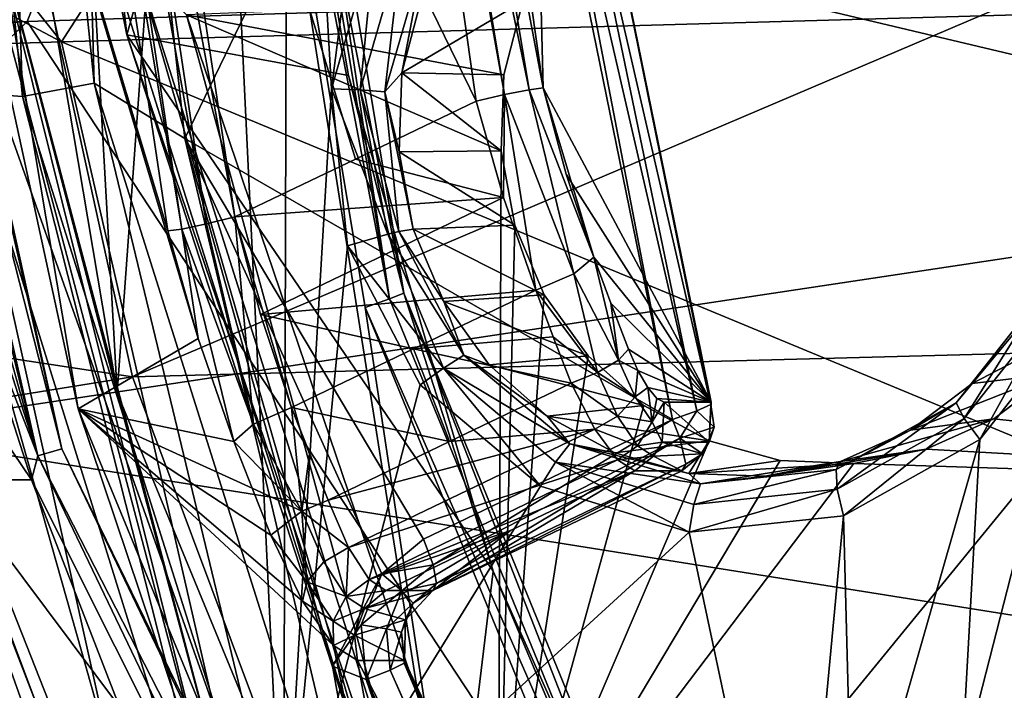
# Model space of a CAD drawing. Header units: metres. Extents: x -240 to 45, y -77 to 27.
# Tile 11 of 256: x -230.19 to -226.72, y -5.8 to -3.43. Entities that reach past the tile are written whole.
import ezdxf

# ---------------------------------------------------------------- set-up
doc = ezdxf.new("R2010")
doc.units = ezdxf.units.M
doc.layers.add('solid_MASSBILD_K_E_SW0001', color=7, linetype='CONTINUOUS')

msp = doc.modelspace()

# ---------------------------------------------------------------- linework, layer by layer
at = {"layer": 'solid_MASSBILD_K_E_SW0001'}
for points in [[(-230.276794, 2.851742, 282.41452), (-230.485977, -0.973193, 282.466675), (-229.848938, -4.74755, 282.307861)], [(-229.568314, -0.871476, 282.237885), (-230.276794, 2.851742, 282.41452), (-229.848938, -4.74755, 282.307861)], [(-236.669479, 0, 285.845734), (-236.380463, -3.708425, 285.692078), (-230.045776, -3.507306, 294.163269)], [(-232.838608, 0, 291.084595), (-236.669479, 0, 285.845734), (-230.045776, -3.507306, 294.163269)], [(-235.193405, 0, 284.815613), (-228.794617, 0, 293.33075), (-234.89592, -3.596818, 284.65799)], [(-228.794617, 0, 293.33075), (-230.166855, -3.435697, 291.08548), (-234.89592, -3.596818, 284.65799)], [(-227.788467, 0, 297.407837), (-232.838608, 0, 291.084595), (-230.045776, -3.507306, 294.163269)], [(-230.303635, 0, 286.48877), (-229.931137, -3.652567, 286.395874), (-230.030823, 0, 286.475647)], [(-229.81514, -3.482429, 278.898407), (-230.195862, 0, 278.993317), (-229.342255, -1.825423, 281.975403)], [(-230.193146, 0, 278.838043), (-230.195862, 0, 278.993317), (-229.81514, -3.482429, 278.898407)], [(-229.862167, -3.245461, 278.755524), (-230.193146, 0, 278.838043), (-229.81514, -3.482429, 278.898407)], [(-228.794617, 0, 293.33075), (-225.185165, -3.279123, 297.243378), (-230.166855, -3.435697, 291.08548)], [(-227.788467, 0, 297.407837), (-230.045776, -3.507306, 294.163269), (-223.337814, -3.316202, 302.172974)], [(-228.541565, -1.637745, 286.10434), (-230.030823, 0, 286.475647), (-229.610107, -3.848949, 286.370758)], [(-229.931137, -3.652567, 286.395874), (-229.610107, -3.848949, 286.370758), (-230.030823, 0, 286.475647)], [(-230.183609, -3.699824, 286.302246), (-230.560928, 0, 286.396332), (-230.392288, -3.684363, 286.119904)], [(-230.303635, 0, 286.48877), (-230.560928, 0, 286.396332), (-230.183609, -3.699824, 286.302246)], [(-230.303635, 0, 286.48877), (-230.183609, -3.699824, 286.302246), (-229.931137, -3.652567, 286.395874)], [(-229.549545, -0.547819, 276.977081), (-229.262665, -6.552479, 276.905548), (-230.394272, -3.360062, 277.187683)], [(-229.549545, -0.547819, 276.977081), (-229.246216, -1.018401, 276.901459), (-229.262665, -6.552479, 276.905548)], [(-228.988251, -0.86113, 284.566742), (-228.582138, -3.71679, 284.465485), (-229.903793, -1.000844, 284.795013)], [(-229.478088, -0.864233, 282.187836), (-229.568314, -0.871476, 282.237885), (-228.888336, -4.415241, 282.040802)], [(-229.478088, -0.864233, 282.187836), (-228.888336, -4.415241, 282.040802), (-229.424789, -0.860211, 282.09903)], [(-229.424789, -0.860211, 282.09903), (-228.837799, -4.394693, 281.952698), (-229.342255, -1.825423, 281.975403)], [(-228.888336, -4.415241, 282.040802), (-228.837799, -4.394693, 281.952698), (-229.424789, -0.860211, 282.09903)], [(-228.988251, -0.86113, 284.566742), (-228.481339, -3.69334, 284.467957), (-228.582138, -3.71679, 284.465485)], [(-228.988251, -0.86113, 284.566742), (-228.831223, -1.571163, 284.555206), (-228.481339, -3.69334, 284.467957)], [(-228.742767, -1.563855, 284.608673), (-228.746124, -0.849838, 284.712494), (-228.345108, -3.66989, 284.612488)], [(-228.397003, -1.616446, 285.862183), (-228.345108, -3.66989, 284.612488), (-228.746124, -0.849838, 284.712494)], [(-229.568314, -0.871476, 282.237885), (-229.848938, -4.74755, 282.307861), (-228.398727, -8.275079, 281.946259)], [(-228.974167, -4.445912, 282.089752), (-229.568314, -0.871476, 282.237885), (-228.398727, -8.275079, 281.946259)], [(-228.888336, -4.415241, 282.040802), (-229.568314, -0.871476, 282.237885), (-228.974167, -4.445912, 282.089752)], [(-230.40506, -2.623392, 282.47406), (-229.848938, -4.74755, 282.307861), (-230.485977, -0.973193, 282.466675)], [(-229.563782, -4.555525, 284.538727), (-229.986954, -4.803169, 282.54837), (-230.631363, -0.984222, 282.709045)], [(-230.457596, -2.63477, 282.562653), (-230.631363, -0.984222, 282.709045), (-229.986954, -4.803169, 282.54837)], [(-229.669998, -4.175058, 284.530579), (-229.563782, -4.555525, 284.538727), (-230.631363, -0.984222, 282.709045)], [(-230.145935, -1.011975, 284.649261), (-229.669998, -4.175058, 284.530579), (-230.631363, -0.984222, 282.709045)], [(-230.007141, -1.006021, 284.793182), (-229.534042, -4.150499, 284.675201), (-230.09584, -1.010382, 284.739746)], [(-229.903793, -1.000844, 284.795013), (-229.433517, -4.125895, 284.677734), (-230.007141, -1.006021, 284.793182)], [(-230.007141, -1.006021, 284.793182), (-229.433517, -4.125895, 284.677734), (-229.534042, -4.150499, 284.675201)], [(-229.903793, -1.000844, 284.795013), (-228.582138, -3.71679, 284.465485), (-229.007813, -3.921365, 284.571594)], [(-229.903793, -1.000844, 284.795013), (-229.007813, -3.921365, 284.571594), (-229.433517, -4.125895, 284.677734)], [(-230.09584, -1.010382, 284.739746), (-229.620682, -4.16849, 284.621246), (-230.145935, -1.011975, 284.649261)], [(-229.620682, -4.16849, 284.621246), (-229.669998, -4.175058, 284.530579), (-230.145935, -1.011975, 284.649261)], [(-230.09584, -1.010382, 284.739746), (-229.534042, -4.150499, 284.675201), (-229.620682, -4.16849, 284.621246)], [(-229.09259, -3.672466, 276.863129), (-229.262665, -6.552479, 276.905548), (-229.246216, -1.018401, 276.901459)], [(-229.09259, -3.672466, 276.863129), (-229.246216, -1.018401, 276.901459), (-228.791275, -1.332723, 276.788025)], [(-228.937363, -3.130642, 276.824432), (-229.09259, -3.672466, 276.863129), (-228.791275, -1.332723, 276.788025)], [(-228.831223, -1.571163, 284.555206), (-228.742767, -1.563855, 284.608673), (-228.394501, -3.676162, 284.521851)], [(-228.394501, -3.676162, 284.521851), (-228.742767, -1.563855, 284.608673), (-228.345108, -3.66989, 284.612488)], [(-228.481339, -3.69334, 284.467957), (-228.831223, -1.571163, 284.555206), (-228.394501, -3.676162, 284.521851)], [(-228.397003, -1.616446, 285.862183), (-227.752472, -4.780359, 285.701477), (-228.345108, -3.66989, 284.612488)], [(-228.397003, -1.616446, 285.862183), (-227.753036, -4.788543, 285.804688), (-227.752472, -4.780359, 285.701477)], [(-228.397003, -1.616446, 285.862183), (-228.29718, -2.423402, 285.940338), (-227.753036, -4.788543, 285.804688)], [(-227.88887, -4.841449, 285.941589), (-228.541565, -1.637745, 286.10434), (-229.610107, -3.848949, 286.370758)], [(-228.349716, -2.434733, 286.028931), (-228.541565, -1.637745, 286.10434), (-227.88887, -4.841449, 285.941589)], [(-230.874863, -1.686048, 277.204437), (-230.129135, -4.969378, 277.018524), (-230.922211, -1.712747, 277.11319)], [(-230.786499, -1.677632, 277.257904), (-230.044479, -4.94462, 277.072906), (-230.874863, -1.686048, 277.204437)], [(-230.044479, -4.94462, 277.072906), (-230.129135, -4.969378, 277.018524), (-230.874863, -1.686048, 277.204437)], [(-230.786499, -1.677632, 277.257904), (-230.394272, -3.360062, 277.187683), (-230.044479, -4.94462, 277.072906)], [(-230.129135, -4.969378, 277.018524), (-230.801041, -2.562711, 277.082977), (-230.922211, -1.712747, 277.11319)], [(-229.81514, -3.482429, 278.898407), (-229.342255, -1.825423, 281.975403), (-229.032715, -3.625929, 281.898224)], [(-228.837799, -4.394693, 281.952698), (-229.032715, -3.625929, 281.898224), (-229.342255, -1.825423, 281.975403)], [(-224.843185, -3.989407, 297.183655), (-225.20697, -2.005458, 297.232239), (-231.29071, -2.458825, 289.38681)], [(-224.14624, -2.282186, 296.75354), (-229.794983, -4.690559, 288.948059), (-230.305756, -2.362478, 289.02478)], [(-224.14624, -2.282186, 296.75354), (-223.643951, -4.526973, 296.692657), (-229.794983, -4.690559, 288.948059)], [(-230.305756, -2.362478, 289.02478), (-229.794983, -4.690559, 288.948059), (-235.960342, -3.75559, 281.031586)], [(-228.29718, -2.423402, 285.940338), (-228.349716, -2.434733, 286.028931), (-227.803024, -4.810932, 285.892639)], [(-227.753036, -4.788543, 285.804688), (-228.29718, -2.423402, 285.940338), (-227.803024, -4.810932, 285.892639)], [(-224.843185, -3.989407, 297.183655), (-231.29071, -2.458825, 289.38681), (-230.769592, -4.882592, 289.303772)], [(-227.88887, -4.841449, 285.941589), (-227.803024, -4.810932, 285.892639), (-228.349716, -2.434733, 286.028931)], [(-230.129135, -4.969378, 277.018524), (-230.631836, -3.404687, 277.040802), (-230.801041, -2.562711, 277.082977)], [(-230.40506, -2.623392, 282.47406), (-230.457596, -2.63477, 282.562653), (-229.505432, -6.235966, 282.325256)], [(-229.505432, -6.235966, 282.325256), (-230.457596, -2.63477, 282.562653), (-229.986954, -4.803169, 282.54837)], [(-229.457001, -6.209037, 282.237701), (-229.848938, -4.74755, 282.307861), (-230.40506, -2.623392, 282.47406)], [(-229.457001, -6.209037, 282.237701), (-230.40506, -2.623392, 282.47406), (-229.505432, -6.235966, 282.325256)], [(-228.991409, -3.676744, 276.864288), (-229.09259, -3.672466, 276.863129), (-228.937363, -3.130642, 276.824432)], [(-228.84584, -3.173749, 276.828003), (-228.991409, -3.676744, 276.864288), (-228.937363, -3.130642, 276.824432)], [(-228.9039, -3.683555, 276.915039), (-228.991409, -3.676744, 276.864288), (-228.84584, -3.173749, 276.828003)], [(-228.766235, -3.207833, 276.880707), (-228.9039, -3.683555, 276.915039), (-228.84584, -3.173749, 276.828003)], [(-229.862167, -3.245461, 278.755524), (-228.883698, -6.349081, 278.511566), (-229.784409, -3.222603, 278.622894)], [(-229.604828, -3.411573, 278.536774), (-229.784409, -3.222603, 278.622894), (-228.812836, -6.304363, 278.380646)], [(-228.883698, -6.349081, 278.511566), (-228.812836, -6.304363, 278.380646), (-229.784409, -3.222603, 278.622894)], [(-228.766235, -3.207833, 276.880707), (-228.844177, -3.617043, 277.000122), (-228.9039, -3.683555, 276.915039)], [(-228.766235, -3.207833, 276.880707), (-228.774261, -3.348128, 276.982697), (-228.844177, -3.617043, 277.000122)], [(-229.862167, -3.245461, 278.755524), (-229.81514, -3.482429, 278.898407), (-228.883698, -6.349081, 278.511566)], [(-230.166855, -3.435697, 291.08548), (-225.185165, -3.279123, 297.243378), (-228.002075, -6.726983, 292.305084)], [(-225.185165, -3.279123, 297.243378), (-221.6185, -6.336307, 300.039368), (-228.002075, -6.726983, 292.305084)], [(-223.337814, -3.316202, 302.172974), (-230.045776, -3.507306, 294.163269), (-222.613983, -6.590612, 301.67038)], [(-230.044479, -4.94462, 277.072906), (-230.394272, -3.360062, 277.187683), (-229.262665, -6.552479, 276.905548)], [(-229.604828, -3.411573, 278.536774), (-228.484192, -3.623875, 278.257385), (-228.416885, -3.364934, 278.240601)], [(-228.416885, -3.364934, 278.240601), (-228.844177, -3.617043, 277.000122), (-228.774261, -3.348128, 276.982697)], [(-228.416885, -3.364934, 278.240601), (-228.484192, -3.623875, 278.257385), (-228.844177, -3.617043, 277.000122)], [(-230.129135, -4.969378, 277.018524), (-230.415039, -4.236023, 276.986755), (-230.631836, -3.404687, 277.040802)], [(-234.87207, -3.737008, 284.645325), (-234.89592, -3.596818, 284.65799), (-230.166855, -3.435697, 291.08548)], [(-234.87207, -3.737008, 284.645325), (-230.166855, -3.435697, 291.08548), (-233.993942, -7.131188, 284.179962)], [(-230.166855, -3.435697, 291.08548), (-228.002075, -6.726983, 292.305084), (-233.993942, -7.131188, 284.179962)], [(-231.040222, -3.430037, 275.802826), (-229.884979, -6.688521, 275.514801), (-231.087341, -12.810417, 275.814575)], [(-229.775604, -6.640539, 275.590576), (-229.884979, -6.688521, 275.514801), (-231.040222, -3.430037, 275.802826)], [(-230.13121, -5.856818, 275.67923), (-231.040222, -3.430037, 275.802826), (-230.44136, -5.054594, 275.756561)], [(-229.775604, -6.640539, 275.590576), (-231.040222, -3.430037, 275.802826), (-230.13121, -5.856818, 275.67923)], [(-229.604828, -3.411573, 278.536774), (-228.493927, -3.891738, 278.259796), (-228.484192, -3.623875, 278.257385)], [(-228.503967, -6.656696, 278.262299), (-228.493927, -3.891738, 278.259796), (-229.604828, -3.411573, 278.536774)], [(-228.503967, -6.656696, 278.262299), (-229.604828, -3.411573, 278.536774), (-228.812836, -6.304363, 278.380646)], [(-230.045776, -3.507306, 294.163269), (-236.380463, -3.708425, 285.692078), (-229.253708, -6.970567, 293.669128)], [(-230.045776, -3.507306, 294.163269), (-229.253708, -6.970567, 293.669128), (-222.613983, -6.590612, 301.67038)], [(-229.81514, -3.482429, 278.898407), (-229.032715, -3.625929, 281.898224), (-228.521515, -5.376938, 281.770752)], [(-228.692078, -6.790254, 278.618378), (-229.81514, -3.482429, 278.898407), (-228.521515, -5.376938, 281.770752)], [(-228.883698, -6.349081, 278.511566), (-229.81514, -3.482429, 278.898407), (-228.692078, -6.790254, 278.618378)], [(-228.837799, -4.394693, 281.952698), (-228.521515, -5.376938, 281.770752), (-229.032715, -3.625929, 281.898224)], [(-228.9039, -3.683555, 276.915039), (-228.844177, -3.617043, 277.000122), (-228.854263, -3.895251, 277.002655)], [(-228.493927, -3.891738, 278.259796), (-228.854263, -3.895251, 277.002655), (-228.844177, -3.617043, 277.000122)], [(-228.484192, -3.623875, 278.257385), (-228.493927, -3.891738, 278.259796), (-228.844177, -3.617043, 277.000122)], [(-230.392288, -3.684363, 286.119904), (-230.428894, -4.061787, 285.853485), (-229.871262, -6.026905, 285.714447)], [(-229.29538, -7.211778, 285.846405), (-230.392288, -3.684363, 286.119904), (-229.871262, -6.026905, 285.714447)], [(-230.183609, -3.699824, 286.302246), (-230.392288, -3.684363, 286.119904), (-229.29538, -7.211778, 285.846405)], [(-229.931137, -3.652567, 286.395874), (-230.183609, -3.699824, 286.302246), (-229.068161, -7.237947, 286.024139)], [(-229.931137, -3.652567, 286.395874), (-228.829926, -7.1455, 286.121307), (-229.610107, -3.848949, 286.370758)], [(-229.931137, -3.652567, 286.395874), (-229.068161, -7.237947, 286.024139), (-228.829926, -7.1455, 286.121307)], [(-229.09259, -3.672466, 276.863129), (-229.036072, -4.227714, 276.84906), (-229.262665, -6.552479, 276.905548)], [(-228.893677, -4.186763, 276.871399), (-229.036072, -4.227714, 276.84906), (-229.09259, -3.672466, 276.863129)], [(-228.991409, -3.676744, 276.864288), (-228.893677, -4.186763, 276.871399), (-229.09259, -3.672466, 276.863129)], [(-228.991409, -3.676744, 276.864288), (-228.854446, -4.177361, 276.90271), (-228.893677, -4.186763, 276.871399)], [(-228.9039, -3.683555, 276.915039), (-228.854446, -4.177361, 276.90271), (-228.991409, -3.676744, 276.864288)], [(-228.9039, -3.683555, 276.915039), (-228.854263, -3.895251, 277.002655), (-228.804047, -4.168799, 276.990143)], [(-228.9039, -3.683555, 276.915039), (-228.804047, -4.168799, 276.990143), (-228.854446, -4.177361, 276.90271)], [(-228.236938, -4.327196, 284.564026), (-228.481339, -3.69334, 284.467957), (-228.394501, -3.676162, 284.521851)], [(-228.166794, -4.267524, 284.679901), (-228.394501, -3.676162, 284.521851), (-228.345108, -3.66989, 284.612488)], [(-228.236938, -4.327196, 284.564026), (-228.394501, -3.676162, 284.521851), (-228.166794, -4.267524, 284.679901)], [(-228.26387, -3.975108, 284.620514), (-228.166794, -4.267524, 284.679901), (-228.345108, -3.66989, 284.612488)], [(-227.752472, -4.780359, 285.701477), (-228.26387, -3.975108, 284.620514), (-228.345108, -3.66989, 284.612488)], [(-236.380463, -3.708425, 285.692078), (-236.303741, -4.167695, 285.651276), (-229.253708, -6.970567, 293.669128)], [(-229.068161, -7.237947, 286.024139), (-230.183609, -3.699824, 286.302246), (-229.29538, -7.211778, 285.846405)], [(-229.007813, -3.921365, 284.571594), (-228.582138, -3.71679, 284.465485), (-228.485031, -4.057181, 284.472626)], [(-228.481339, -3.69334, 284.467957), (-228.485031, -4.057181, 284.472626), (-228.582138, -3.71679, 284.465485)], [(-228.481339, -3.69334, 284.467957), (-228.370911, -4.384056, 284.537109), (-228.485031, -4.057181, 284.472626)], [(-228.236938, -4.327196, 284.564026), (-228.370911, -4.384056, 284.537109), (-228.481339, -3.69334, 284.467957)], [(-229.794983, -4.690559, 288.948059), (-235.466782, -5.606302, 280.91391), (-235.960342, -3.75559, 281.031586)], [(-228.914658, -5.386467, 286.197357), (-229.610107, -3.848949, 286.370758), (-229.089005, -5.713338, 286.240845)], [(-228.829926, -7.1455, 286.121307), (-229.089005, -5.713338, 286.240845), (-229.610107, -3.848949, 286.370758)], [(-228.76828, -5.264079, 286.160858), (-227.88887, -4.841449, 285.941589), (-229.610107, -3.848949, 286.370758)], [(-228.914658, -5.386467, 286.197357), (-228.76828, -5.264079, 286.160858), (-229.610107, -3.848949, 286.370758)], [(-228.493927, -3.891738, 278.259796), (-228.445541, -4.155346, 278.247742), (-228.854263, -3.895251, 277.002655)], [(-228.503967, -6.656696, 278.262299), (-228.445541, -4.155346, 278.247742), (-228.493927, -3.891738, 278.259796)], [(-229.433517, -4.125895, 284.677734), (-229.007813, -3.921365, 284.571594), (-228.485031, -4.057181, 284.472626)], [(-228.854263, -3.895251, 277.002655), (-228.445541, -4.155346, 278.247742), (-228.804047, -4.168799, 276.990143)], [(-224.244263, -5.923239, 297.094727), (-224.843185, -3.989407, 297.183655), (-230.769592, -4.882592, 289.303772)], [(-227.752472, -4.780359, 285.701477), (-228.166794, -4.267524, 284.679901), (-228.26387, -3.975108, 284.620514)], [(-229.871262, -6.026905, 285.714447), (-230.428894, -4.061787, 285.853485), (-230.698074, -7.809891, 279.324646)], [(-229.343597, -4.469891, 284.686707), (-229.433517, -4.125895, 284.677734), (-228.485031, -4.057181, 284.472626)], [(-229.343597, -4.469891, 284.686707), (-228.485031, -4.057181, 284.472626), (-228.370911, -4.384056, 284.537109)], [(-229.534042, -4.150499, 284.675201), (-229.433517, -4.125895, 284.677734), (-229.367996, -4.858148, 284.725769)], [(-229.343597, -4.469891, 284.686707), (-229.23436, -4.798969, 284.75238), (-229.433517, -4.125895, 284.677734)], [(-229.367996, -4.858148, 284.725769), (-229.433517, -4.125895, 284.677734), (-229.23436, -4.798969, 284.75238)], [(-236.303741, -4.167695, 285.651276), (-235.502274, -7.368319, 285.225128), (-229.253708, -6.970567, 293.669128)], [(-229.620682, -4.16849, 284.621246), (-229.563782, -4.555525, 284.538727), (-229.669998, -4.175058, 284.530579)], [(-229.620682, -4.16849, 284.621246), (-229.534042, -4.150499, 284.675201), (-229.367996, -4.858148, 284.725769)], [(-229.620682, -4.16849, 284.621246), (-229.437515, -4.918868, 284.609344), (-229.563782, -4.555525, 284.538727)], [(-229.620682, -4.16849, 284.621246), (-229.367996, -4.858148, 284.725769), (-229.437515, -4.918868, 284.609344)], [(-228.854446, -4.177361, 276.90271), (-228.804047, -4.168799, 276.990143), (-228.69603, -4.423972, 276.963196)], [(-228.445541, -4.155346, 278.247742), (-228.341431, -4.401238, 278.221771), (-228.804047, -4.168799, 276.990143)], [(-228.341431, -4.401238, 278.221771), (-228.69603, -4.423972, 276.963196), (-228.804047, -4.168799, 276.990143)], [(-228.503967, -6.656696, 278.262299), (-228.341431, -4.401238, 278.221771), (-228.445541, -4.155346, 278.247742)], [(-228.893677, -4.186763, 276.871399), (-228.696945, -4.660611, 276.790863), (-229.036072, -4.227714, 276.84906)], [(-228.893677, -4.186763, 276.871399), (-228.854446, -4.177361, 276.90271), (-228.625412, -4.614073, 276.845581)], [(-228.625412, -4.614073, 276.845581), (-228.696945, -4.660611, 276.790863), (-228.893677, -4.186763, 276.871399)], [(-228.854446, -4.177361, 276.90271), (-228.69603, -4.423972, 276.963196), (-228.625412, -4.614073, 276.845581)], [(-230.705215, -4.236464, 275.822357), (-230.415039, -4.236023, 276.986755), (-230.151245, -5.054081, 276.920959)], [(-230.44136, -5.054594, 275.756561), (-230.705215, -4.236464, 275.822357), (-230.151245, -5.054081, 276.920959)], [(-230.129135, -4.969378, 277.018524), (-230.151245, -5.054081, 276.920959), (-230.415039, -4.236023, 276.986755)], [(-229.036072, -4.227714, 276.84906), (-228.779236, -4.719354, 276.785004), (-229.262665, -6.552479, 276.905548)], [(-228.696945, -4.660611, 276.790863), (-228.779236, -4.719354, 276.785004), (-229.036072, -4.227714, 276.84906)], [(-228.079895, -4.631703, 284.691345), (-228.236938, -4.327196, 284.564026), (-228.166794, -4.267524, 284.679901)], [(-228.079895, -4.631703, 284.691345), (-228.166794, -4.267524, 284.679901), (-228.10614, -4.43039, 284.728424)], [(-227.752472, -4.780359, 285.701477), (-228.10614, -4.43039, 284.728424), (-228.166794, -4.267524, 284.679901)], [(-228.153839, -4.675671, 284.639252), (-228.370911, -4.384056, 284.537109), (-228.236938, -4.327196, 284.564026)], [(-228.079895, -4.631703, 284.691345), (-228.153839, -4.675671, 284.639252), (-228.236938, -4.327196, 284.564026)], [(-229.343597, -4.469891, 284.686707), (-228.370911, -4.384056, 284.537109), (-228.802628, -4.591531, 284.644745)], [(-228.888336, -4.415241, 282.040802), (-227.531082, -7.735239, 281.702393), (-228.837799, -4.394693, 281.952698)], [(-228.837799, -4.394693, 281.952698), (-227.486847, -7.699241, 281.615845), (-228.521515, -5.376938, 281.770752)], [(-227.531082, -7.735239, 281.702393), (-227.486847, -7.699241, 281.615845), (-228.837799, -4.394693, 281.952698)], [(-228.802628, -4.591531, 284.644745), (-228.370911, -4.384056, 284.537109), (-228.309677, -4.549015, 284.58548)], [(-228.341431, -4.401238, 278.221771), (-228.186981, -4.616905, 278.183258), (-228.69603, -4.423972, 276.963196)], [(-228.503967, -6.656696, 278.262299), (-228.186981, -4.616905, 278.183258), (-228.341431, -4.401238, 278.221771)], [(-228.153839, -4.675671, 284.639252), (-228.309677, -4.549015, 284.58548), (-228.370911, -4.384056, 284.537109)], [(-226.887161, -4.782064, 276.412201), (-226.654602, -4.502695, 276.454224), (-226.583328, -4.396851, 276.336456)], [(-226.887161, -4.782064, 276.412201), (-226.583328, -4.396851, 276.336456), (-226.859039, -4.838233, 276.332642)], [(-226.583328, -4.396851, 276.336456), (-226.537796, -4.430934, 276.252533), (-226.859039, -4.838233, 276.332642)], [(-228.888336, -4.415241, 282.040802), (-228.974167, -4.445912, 282.089752), (-227.531082, -7.735239, 281.702393)], [(-227.607239, -7.787613, 281.748932), (-228.974167, -4.445912, 282.089752), (-228.398727, -8.275079, 281.946259)], [(-227.531082, -7.735239, 281.702393), (-228.974167, -4.445912, 282.089752), (-227.607239, -7.787613, 281.748932)], [(-228.186981, -4.616905, 278.183258), (-228.535614, -4.647974, 276.923187), (-228.69603, -4.423972, 276.963196)], [(-228.625412, -4.614073, 276.845581), (-228.69603, -4.423972, 276.963196), (-228.535614, -4.647974, 276.923187)], [(-228.079895, -4.631703, 284.691345), (-228.10614, -4.43039, 284.728424), (-228.043747, -4.592763, 284.776642)], [(-227.752472, -4.780359, 285.701477), (-228.043747, -4.592763, 284.776642), (-228.10614, -4.43039, 284.728424)], [(-226.859039, -4.838233, 276.332642), (-226.537796, -4.430934, 276.252533), (-226.803482, -4.912623, 276.292389)], [(-226.537796, -4.430934, 276.252533), (-226.458664, -4.474041, 276.206421), (-226.803482, -4.912623, 276.292389)], [(-228.802628, -4.591531, 284.644745), (-229.23436, -4.798969, 284.75238), (-229.343597, -4.469891, 284.686707)], [(-226.458664, -4.474041, 276.206421), (-226.36377, -5.853816, 276.18277), (-226.867996, -6.074478, 276.308472)], [(-226.803482, -4.912623, 276.292389), (-226.458664, -4.474041, 276.206421), (-226.867996, -6.074478, 276.308472)], [(-226.375046, -4.477049, 277.731506), (-226.654602, -4.502695, 276.454224), (-226.830795, -4.713715, 276.498138)], [(-226.5448, -4.68031, 277.773834), (-226.375046, -4.477049, 277.731506), (-226.830795, -4.713715, 276.498138)], [(-226.887161, -4.782064, 276.412201), (-226.830795, -4.713715, 276.498138), (-226.654602, -4.502695, 276.454224)], [(-223.643951, -4.526973, 296.692657), (-228.954834, -6.937506, 288.812714), (-229.794983, -4.690559, 288.948059)], [(-223.643951, -4.526973, 296.692657), (-222.818222, -6.686222, 296.5784), (-228.954834, -6.937506, 288.812714)], [(-228.802628, -4.591531, 284.644745), (-228.309677, -4.549015, 284.58548), (-228.246674, -4.713464, 284.633545)], [(-228.153839, -4.675671, 284.639252), (-228.246674, -4.713464, 284.633545), (-228.309677, -4.549015, 284.58548)], [(-229.563782, -4.555525, 284.538727), (-229.437515, -4.918868, 284.609344), (-229.986954, -4.803169, 282.54837)], [(-228.675842, -4.919702, 284.74054), (-229.23436, -4.798969, 284.75238), (-228.802628, -4.591531, 284.644745)], [(-228.675842, -4.919702, 284.74054), (-228.802628, -4.591531, 284.644745), (-228.246674, -4.713464, 284.633545)], [(-228.625412, -4.614073, 276.845581), (-228.251633, -4.927207, 276.752411), (-228.696945, -4.660611, 276.790863)], [(-228.625412, -4.614073, 276.845581), (-228.535614, -4.647974, 276.923187), (-228.330856, -4.829572, 276.872162)], [(-228.625412, -4.614073, 276.845581), (-228.330856, -4.829572, 276.872162), (-228.251633, -4.927207, 276.752411)], [(-228.186981, -4.616905, 278.183258), (-227.989838, -4.79178, 278.134125), (-228.535614, -4.647974, 276.923187)], [(-228.503967, -6.656696, 278.262299), (-227.989838, -4.79178, 278.134125), (-228.186981, -4.616905, 278.183258)], [(-228.010712, -4.66795, 284.812836), (-228.079895, -4.631703, 284.691345), (-228.043747, -4.592763, 284.776642)], [(-227.752472, -4.780359, 285.701477), (-228.010712, -4.66795, 284.812836), (-228.043747, -4.592763, 284.776642)], [(-227.989838, -4.79178, 278.134125), (-228.330856, -4.829572, 276.872162), (-228.535614, -4.647974, 276.923187)], [(-228.020035, -4.761822, 284.763), (-228.153839, -4.675671, 284.639252), (-228.079895, -4.631703, 284.691345)], [(-228.020035, -4.761822, 284.763), (-228.079895, -4.631703, 284.691345), (-228.010712, -4.66795, 284.812836)], [(-229.794983, -4.690559, 288.948059), (-228.954834, -6.937506, 288.812714), (-235.466782, -5.606302, 280.91391)], [(-228.696945, -4.660611, 276.790863), (-228.354797, -5.076885, 276.679199), (-228.779236, -4.719354, 276.785004)], [(-228.696945, -4.660611, 276.790863), (-228.301743, -4.991697, 276.692322), (-228.354797, -5.076885, 276.679199)], [(-228.251633, -4.927207, 276.752411), (-228.301743, -4.991697, 276.692322), (-228.696945, -4.660611, 276.790863)], [(-228.082718, -4.830025, 284.723846), (-228.246674, -4.713464, 284.633545), (-228.153839, -4.675671, 284.639252)], [(-228.082718, -4.830025, 284.723846), (-228.153839, -4.675671, 284.639252), (-228.020035, -4.761822, 284.763)], [(-228.020035, -4.761822, 284.763), (-228.010712, -4.66795, 284.812836), (-227.976227, -4.728495, 284.872406)], [(-227.752472, -4.780359, 285.701477), (-227.976227, -4.728495, 284.872406), (-228.010712, -4.66795, 284.812836)], [(-226.5448, -4.68031, 277.773834), (-226.830795, -4.713715, 276.498138), (-227.048141, -4.879036, 276.552338)], [(-226.753967, -4.839429, 277.825989), (-226.5448, -4.68031, 277.773834), (-227.048141, -4.879036, 276.552338)], [(-224.492065, -5.086719, 277.262024), (-226.5448, -4.68031, 277.773834), (-226.753967, -4.839429, 277.825989)], [(-228.779236, -4.719354, 276.785004), (-228.354797, -5.076885, 276.679199), (-229.262665, -6.552479, 276.905548)], [(-228.162918, -4.875121, 284.721802), (-228.675842, -4.919702, 284.74054), (-228.246674, -4.713464, 284.633545)], [(-228.082718, -4.830025, 284.723846), (-228.162918, -4.875121, 284.721802), (-228.246674, -4.713464, 284.633545)], [(-226.887161, -4.782064, 276.412201), (-227.048141, -4.879036, 276.552338), (-226.830795, -4.713715, 276.498138)], [(-229.457001, -6.209037, 282.237701), (-228.398727, -8.275079, 281.946259), (-229.848938, -4.74755, 282.307861)], [(-228.082718, -4.830025, 284.723846), (-228.020035, -4.761822, 284.763), (-227.960861, -4.849665, 284.883881)], [(-227.960861, -4.849665, 284.883881), (-228.020035, -4.761822, 284.763), (-227.976227, -4.728495, 284.872406)], [(-227.960861, -4.849665, 284.883881), (-227.976227, -4.728495, 284.872406), (-227.944199, -4.767309, 284.949768)], [(-227.752472, -4.780359, 285.701477), (-227.944199, -4.767309, 284.949768), (-227.976227, -4.728495, 284.872406)], [(-228.503967, -6.656696, 278.262299), (-227.759598, -4.917204, 278.076721), (-227.989838, -4.79178, 278.134125)], [(-227.989838, -4.79178, 278.134125), (-227.759598, -4.917204, 278.076721), (-228.330856, -4.829572, 276.872162)], [(-227.960861, -4.849665, 284.883881), (-227.944199, -4.767309, 284.949768), (-227.918411, -4.780359, 285.035919)], [(-227.925369, -4.921539, 285.037659), (-227.960861, -4.849665, 284.883881), (-227.918411, -4.780359, 285.035919)], [(-227.752472, -4.780359, 285.701477), (-227.918411, -4.780359, 285.035919), (-227.944199, -4.767309, 284.949768)], [(-227.75943, -4.921542, 285.703217), (-227.925369, -4.921539, 285.037659), (-227.918411, -4.780359, 285.035919)], [(-227.752472, -4.780359, 285.701477), (-227.75943, -4.921542, 285.703217), (-227.918411, -4.780359, 285.035919)], [(-227.74205, -4.868567, 285.781616), (-227.753036, -4.788543, 285.804688), (-227.803024, -4.810932, 285.892639)], [(-227.753036, -4.788543, 285.804688), (-227.75943, -4.921542, 285.703217), (-227.752472, -4.780359, 285.701477)], [(-227.74205, -4.868567, 285.781616), (-227.75943, -4.921542, 285.703217), (-227.753036, -4.788543, 285.804688)], [(-227.310913, -5.018123, 276.517853), (-227.048141, -4.879036, 276.552338), (-226.887161, -4.782064, 276.412201)], [(-227.310913, -5.018123, 276.517853), (-226.887161, -4.782064, 276.412201), (-227.307083, -5.087825, 276.444336)], [(-226.887161, -4.782064, 276.412201), (-226.859039, -4.838233, 276.332642), (-227.307083, -5.087825, 276.444336)], [(-229.086121, -5.639997, 285.044586), (-228.519897, -8.372394, 282.182617), (-229.986954, -4.803169, 282.54837)], [(-229.505432, -6.235966, 282.325256), (-229.986954, -4.803169, 282.54837), (-228.519897, -8.372394, 282.182617)], [(-229.195572, -5.483104, 284.830139), (-229.086121, -5.639997, 285.044586), (-229.986954, -4.803169, 282.54837)], [(-229.306992, -5.249707, 284.704224), (-229.195572, -5.483104, 284.830139), (-229.986954, -4.803169, 282.54837)], [(-229.373093, -5.08454, 284.656952), (-229.306992, -5.249707, 284.704224), (-229.986954, -4.803169, 282.54837)], [(-229.437515, -4.918868, 284.609344), (-229.373093, -5.08454, 284.656952), (-229.986954, -4.803169, 282.54837)], [(-229.367996, -4.858148, 284.725769), (-229.23436, -4.798969, 284.75238), (-229.197617, -5.165207, 284.842133)], [(-229.105011, -5.125913, 284.847534), (-229.170502, -4.962724, 284.80011), (-229.23436, -4.798969, 284.75238)], [(-229.197617, -5.165207, 284.842133), (-229.23436, -4.798969, 284.75238), (-229.170502, -4.962724, 284.80011)], [(-228.675842, -4.919702, 284.74054), (-229.105011, -5.125913, 284.847534), (-229.23436, -4.798969, 284.75238)], [(-227.759598, -4.917204, 278.076721), (-228.092041, -4.95966, 276.812592), (-228.330856, -4.829572, 276.872162)], [(-228.251633, -4.927207, 276.752411), (-228.330856, -4.829572, 276.872162), (-228.092041, -4.95966, 276.812592)], [(-228.012405, -4.934329, 284.866791), (-228.162918, -4.875121, 284.721802), (-228.082718, -4.830025, 284.723846)], [(-228.012405, -4.934329, 284.866791), (-228.082718, -4.830025, 284.723846), (-227.960861, -4.849665, 284.883881)], [(-227.803024, -4.810932, 285.892639), (-227.88887, -4.841449, 285.941589), (-227.862473, -4.907053, 285.921051)], [(-227.74205, -4.868567, 285.781616), (-227.803024, -4.810932, 285.892639), (-227.862473, -4.907053, 285.921051)], [(-229.367996, -4.858148, 284.725769), (-229.197617, -5.165207, 284.842133), (-229.437515, -4.918868, 284.609344)], [(-228.73378, -5.354628, 286.124695), (-227.88887, -4.841449, 285.941589), (-228.76828, -5.264079, 286.160858)], [(-228.73378, -5.354628, 286.124695), (-227.862473, -4.907053, 285.921051), (-227.88887, -4.841449, 285.941589)], [(-228.012405, -4.934329, 284.866791), (-227.960861, -4.849665, 284.883881), (-227.925369, -4.921539, 285.037659)], [(-227.307083, -5.087825, 276.444336), (-226.859039, -4.838233, 276.332642), (-227.285233, -5.181351, 276.412506)], [(-226.753967, -4.839429, 277.825989), (-227.048141, -4.879036, 276.552338), (-227.295746, -4.990366, 276.614075)], [(-226.992615, -4.946758, 277.885468), (-226.753967, -4.839429, 277.825989), (-227.295746, -4.990366, 276.614075)], [(-226.859039, -4.838233, 276.332642), (-226.803482, -4.912623, 276.292389), (-227.285233, -5.181351, 276.412506)], [(-224.492065, -5.086719, 277.262024), (-226.753967, -4.839429, 277.825989), (-226.992615, -4.946758, 277.885468)], [(-229.912674, -7.224431, 289.157745), (-230.769592, -4.882592, 289.303772), (-235.893219, -7.274518, 281.037689)], [(-224.244263, -5.923239, 297.094727), (-230.769592, -4.882592, 289.303772), (-229.912674, -7.224431, 289.157745)], [(-228.162918, -4.875121, 284.721802), (-229.105011, -5.125913, 284.847534), (-228.675842, -4.919702, 284.74054)], [(-229.032944, -5.29431, 284.939575), (-229.105011, -5.125913, 284.847534), (-228.162918, -4.875121, 284.721802)], [(-229.032944, -5.29431, 284.939575), (-228.162918, -4.875121, 284.721802), (-228.083176, -4.984266, 284.872742)], [(-228.012405, -4.934329, 284.866791), (-228.083176, -4.984266, 284.872742), (-228.162918, -4.875121, 284.721802)], [(-227.74205, -4.868567, 285.781616), (-227.862473, -4.907053, 285.921051), (-227.783157, -4.963015, 285.709137)], [(-227.74205, -4.868567, 285.781616), (-227.783157, -4.963015, 285.709137), (-227.75943, -4.921542, 285.703217)], [(-227.310913, -5.018123, 276.517853), (-227.295746, -4.990366, 276.614075), (-227.048141, -4.879036, 276.552338)], [(-229.197617, -5.165207, 284.842133), (-229.373093, -5.08454, 284.656952), (-229.437515, -4.918868, 284.609344)], [(-228.73378, -5.354628, 286.124695), (-228.721451, -5.421056, 286.046143), (-227.862473, -4.907053, 285.921051)], [(-228.721451, -5.421056, 286.046143), (-227.842041, -4.998872, 285.825989), (-227.862473, -4.907053, 285.921051)], [(-228.503967, -6.656696, 278.262299), (-227.50824, -4.986592, 278.014038), (-227.759598, -4.917204, 278.076721)], [(-228.251633, -4.927207, 276.752411), (-227.790039, -5.069091, 276.637329), (-228.301743, -4.991697, 276.692322)], [(-228.251633, -4.927207, 276.752411), (-228.092041, -4.95966, 276.812592), (-227.8311, -5.031715, 276.747559)], [(-228.251633, -4.927207, 276.752411), (-227.8311, -5.031715, 276.747559), (-227.790039, -5.069091, 276.637329)], [(-227.759598, -4.917204, 278.076721), (-227.8311, -5.031715, 276.747559), (-228.092041, -4.95966, 276.812592)], [(-227.95549, -4.971163, 285.045166), (-228.083176, -4.984266, 284.872742), (-228.012405, -4.934329, 284.866791)], [(-227.925369, -4.921539, 285.037659), (-227.95549, -4.971163, 285.045166), (-228.012405, -4.934329, 284.866791)], [(-227.783157, -4.963015, 285.709137), (-227.95549, -4.971163, 285.045166), (-227.925369, -4.921539, 285.037659)], [(-227.75943, -4.921542, 285.703217), (-227.783157, -4.963015, 285.709137), (-227.925369, -4.921539, 285.037659)], [(-227.783157, -4.963015, 285.709137), (-227.862473, -4.907053, 285.921051), (-227.842041, -4.998872, 285.825989)], [(-227.759598, -4.917204, 278.076721), (-227.50824, -4.986592, 278.014038), (-227.8311, -5.031715, 276.747559)], [(-227.285233, -5.181351, 276.412506), (-226.803482, -4.912623, 276.292389), (-227.25148, -6.477613, 276.404114)], [(-226.803482, -4.912623, 276.292389), (-226.867996, -6.074478, 276.308472), (-227.25148, -6.477613, 276.404114)], [(-230.129135, -4.969378, 277.018524), (-228.680923, -7.993052, 276.65744), (-230.151245, -5.054081, 276.920959)], [(-230.044479, -4.94462, 277.072906), (-228.603409, -7.953369, 276.713623), (-230.129135, -4.969378, 277.018524)], [(-228.603409, -7.953369, 276.713623), (-228.680923, -7.993052, 276.65744), (-230.129135, -4.969378, 277.018524)], [(-230.044479, -4.94462, 277.072906), (-229.262665, -6.552479, 276.905548), (-228.603409, -7.953369, 276.713623)], [(-229.197617, -5.165207, 284.842133), (-229.170502, -4.962724, 284.80011), (-229.105011, -5.125913, 284.847534)], [(-227.783157, -4.963015, 285.709137), (-227.85524, -5.022711, 285.727112), (-227.95549, -4.971163, 285.045166)], [(-227.783157, -4.963015, 285.709137), (-227.842041, -4.998872, 285.825989), (-227.85524, -5.022711, 285.727112)], [(-226.992615, -4.946758, 277.885468), (-227.295746, -4.990366, 276.614075), (-227.561157, -5.042125, 276.680237)], [(-227.248444, -4.996621, 277.949249), (-226.992615, -4.946758, 277.885468), (-227.561157, -5.042125, 276.680237)], [(-224.492065, -5.086719, 277.262024), (-226.992615, -4.946758, 277.885468), (-227.248444, -4.996621, 277.949249)], [(-228.960114, -5.406257, 285.092346), (-229.032944, -5.29431, 284.939575), (-228.083176, -4.984266, 284.872742)], [(-228.960114, -5.406257, 285.092346), (-228.083176, -4.984266, 284.872742), (-228.021179, -5.022711, 285.061554)], [(-227.842041, -4.998872, 285.825989), (-228.73465, -5.445341, 285.94635), (-227.85524, -5.022711, 285.727112)], [(-228.721451, -5.421056, 286.046143), (-228.73465, -5.445341, 285.94635), (-227.842041, -4.998872, 285.825989)], [(-228.503967, -6.656696, 278.262299), (-227.248444, -4.996621, 277.949249), (-227.50824, -4.986592, 278.014038)], [(-224.492065, -5.086719, 277.262024), (-227.248444, -4.996621, 277.949249), (-228.503967, -6.656696, 278.262299)], [(-228.301743, -4.991697, 276.692322), (-227.83017, -5.239038, 276.54837), (-228.354797, -5.076885, 276.679199)], [(-228.301743, -4.991697, 276.692322), (-227.81369, -5.141715, 276.570648), (-227.83017, -5.239038, 276.54837)], [(-227.790039, -5.069091, 276.637329), (-227.81369, -5.141715, 276.570648), (-228.301743, -4.991697, 276.692322)], [(-227.95549, -4.971163, 285.045166), (-228.021179, -5.022711, 285.061554), (-228.083176, -4.984266, 284.872742)], [(-227.95549, -4.971163, 285.045166), (-227.85524, -5.022711, 285.727112), (-228.021179, -5.022711, 285.061554)], [(-227.50824, -4.986592, 278.014038), (-227.248444, -4.996621, 277.949249), (-227.8311, -5.031715, 276.747559)], [(-227.248444, -4.996621, 277.949249), (-227.561157, -5.042125, 276.680237), (-227.8311, -5.031715, 276.747559)], [(-227.790039, -5.069091, 276.637329), (-227.561157, -5.042125, 276.680237), (-227.295746, -4.990366, 276.614075)], [(-227.790039, -5.069091, 276.637329), (-227.295746, -4.990366, 276.614075), (-227.310913, -5.018123, 276.517853)], [(-228.960114, -5.406257, 285.092346), (-228.021179, -5.022711, 285.061554), (-228.460892, -5.234026, 285.171173)], [(-228.021179, -5.022711, 285.061554), (-227.85524, -5.022711, 285.727112), (-228.73465, -5.445341, 285.94635)], [(-228.460892, -5.234026, 285.171173), (-228.021179, -5.022711, 285.061554), (-228.73465, -5.445341, 285.94635)], [(-227.790039, -5.069091, 276.637329), (-227.8311, -5.031715, 276.747559), (-227.561157, -5.042125, 276.680237)], [(-227.310913, -5.018123, 276.517853), (-227.307083, -5.087825, 276.444336), (-227.81369, -5.141715, 276.570648)], [(-227.790039, -5.069091, 276.637329), (-227.310913, -5.018123, 276.517853), (-227.81369, -5.141715, 276.570648)], [(-230.44136, -5.054594, 275.756561), (-230.151245, -5.054081, 276.920959), (-229.841141, -5.85624, 276.843658)], [(-230.13121, -5.856818, 275.67923), (-230.44136, -5.054594, 275.756561), (-229.841141, -5.85624, 276.843658)], [(-228.680923, -7.993052, 276.65744), (-229.841141, -5.85624, 276.843658), (-230.151245, -5.054081, 276.920959)], [(-229.197617, -5.165207, 284.842133), (-229.306992, -5.249707, 284.704224), (-229.373093, -5.08454, 284.656952)], [(-228.354797, -5.076885, 276.679199), (-227.83017, -5.239038, 276.54837), (-229.262665, -6.552479, 276.905548)], [(-224.492065, -5.086719, 277.262024), (-228.503967, -6.656696, 278.262299), (-225.889542, -6.082602, 277.610443)], [(-227.307083, -5.087825, 276.444336), (-227.285233, -5.181351, 276.412506), (-227.83017, -5.239038, 276.54837)], [(-227.81369, -5.141715, 276.570648), (-227.307083, -5.087825, 276.444336), (-227.83017, -5.239038, 276.54837)], [(-229.197617, -5.165207, 284.842133), (-229.105011, -5.125913, 284.847534), (-229.032944, -5.29431, 284.939575)], [(-229.197617, -5.165207, 284.842133), (-229.17923, -5.415023, 284.893799), (-229.306992, -5.249707, 284.704224)], [(-229.197617, -5.165207, 284.842133), (-229.032944, -5.29431, 284.939575), (-229.11998, -5.344766, 284.935547)], [(-229.11998, -5.344766, 284.935547), (-229.17923, -5.415023, 284.893799), (-229.197617, -5.165207, 284.842133)], [(-227.83017, -5.239038, 276.54837), (-227.285233, -5.181351, 276.412506), (-227.455551, -7.001458, 276.454987)], [(-227.285233, -5.181351, 276.412506), (-227.25148, -6.477613, 276.404114), (-227.455551, -7.001458, 276.454987)], [(-227.83017, -5.239038, 276.54837), (-227.455551, -7.001458, 276.454987), (-229.262665, -6.552479, 276.905548)], [(-228.460892, -5.234026, 285.171173), (-228.90062, -5.445341, 285.280701), (-228.960114, -5.406257, 285.092346)], [(-228.817642, -5.445341, 285.613525), (-228.90062, -5.445341, 285.280701), (-228.460892, -5.234026, 285.171173)], [(-228.817642, -5.445341, 285.613525), (-228.460892, -5.234026, 285.171173), (-228.73465, -5.445341, 285.94635)], [(-229.17923, -5.415023, 284.893799), (-229.195572, -5.483104, 284.830139), (-229.306992, -5.249707, 284.704224)], [(-228.73378, -5.354628, 286.124695), (-228.76828, -5.264079, 286.160858), (-228.914658, -5.386467, 286.197357)], [(-229.11998, -5.344766, 284.935547), (-229.032944, -5.29431, 284.939575), (-229.040695, -5.466508, 285.096863)], [(-229.040695, -5.466508, 285.096863), (-229.032944, -5.29431, 284.939575), (-228.960114, -5.406257, 285.092346)], [(-229.11998, -5.344766, 284.935547), (-229.040695, -5.466508, 285.096863), (-229.17923, -5.415023, 284.893799)], [(-228.988052, -5.567042, 286.215668), (-228.914658, -5.386467, 286.197357), (-229.089005, -5.713338, 286.240845)], [(-228.843842, -5.446795, 286.15213), (-228.914658, -5.386467, 286.197357), (-228.988052, -5.567042, 286.215668)], [(-228.843842, -5.446795, 286.15213), (-228.73378, -5.354628, 286.124695), (-228.914658, -5.386467, 286.197357)], [(-228.843842, -5.446795, 286.15213), (-228.721451, -5.421056, 286.046143), (-228.73378, -5.354628, 286.124695)], [(-228.692078, -6.790254, 278.618378), (-228.521515, -5.376938, 281.770752), (-227.815628, -7.054553, 281.594757)], [(-227.486847, -7.699241, 281.615845), (-227.815628, -7.054553, 281.594757), (-228.521515, -5.376938, 281.770752)], [(-229.17923, -5.415023, 284.893799), (-229.086258, -5.554334, 285.076904), (-229.195572, -5.483104, 284.830139)], [(-229.040695, -5.466508, 285.096863), (-229.086258, -5.554334, 285.076904), (-229.17923, -5.415023, 284.893799)], [(-229.040695, -5.466508, 285.096863), (-228.960114, -5.406257, 285.092346), (-228.90062, -5.445341, 285.280701)], [(-228.804626, -5.490712, 286.066864), (-228.721451, -5.421056, 286.046143), (-228.843842, -5.446795, 286.15213)], [(-228.804626, -5.490712, 286.066864), (-228.73465, -5.445341, 285.94635), (-228.721451, -5.421056, 286.046143)], [(-229.040695, -5.466508, 285.096863), (-228.90062, -5.445341, 285.280701), (-228.975922, -5.509531, 285.299591)], [(-228.898605, -5.581615, 286.165802), (-228.843842, -5.446795, 286.15213), (-228.988052, -5.567042, 286.215668)], [(-228.817642, -5.445341, 285.613525), (-228.73465, -5.445341, 285.94635), (-228.975922, -5.509531, 285.299591)], [(-228.975922, -5.509531, 285.299591), (-228.90062, -5.445341, 285.280701), (-228.817642, -5.445341, 285.613525)], [(-228.975922, -5.509531, 285.299591), (-228.73465, -5.445341, 285.94635), (-228.83165, -5.549369, 285.970551)], [(-228.804626, -5.490712, 286.066864), (-228.843842, -5.446795, 286.15213), (-228.898605, -5.581615, 286.165802)], [(-228.804626, -5.490712, 286.066864), (-228.83165, -5.549369, 285.970551), (-228.73465, -5.445341, 285.94635)], [(-229.086258, -5.554334, 285.076904), (-229.086121, -5.639997, 285.044586), (-229.195572, -5.483104, 284.830139)], [(-229.040695, -5.466508, 285.096863), (-228.975922, -5.509531, 285.299591), (-229.086258, -5.554334, 285.076904)], [(-228.846024, -5.592603, 286.077179), (-228.804626, -5.490712, 286.066864), (-228.898605, -5.581615, 286.165802)], [(-228.846024, -5.592603, 286.077179), (-228.83165, -5.549369, 285.970551), (-228.804626, -5.490712, 286.066864)], [(-229.086258, -5.554334, 285.076904), (-228.975922, -5.509531, 285.299591), (-229.011353, -5.603627, 285.308411)], [(-229.011353, -5.603627, 285.308411), (-228.975922, -5.509531, 285.299591), (-228.83165, -5.549369, 285.970551)], [(-229.086258, -5.554334, 285.076904), (-229.011353, -5.603627, 285.308411), (-229.086121, -5.639997, 285.044586)], [(-229.011353, -5.603627, 285.308411), (-228.83165, -5.549369, 285.970551), (-228.835495, -5.693585, 285.971497)], [(-228.846024, -5.592603, 286.077179), (-228.835495, -5.693585, 285.971497), (-228.83165, -5.549369, 285.970551)], [(-228.969955, -5.760569, 286.211151), (-228.988052, -5.567042, 286.215668), (-229.089005, -5.713338, 286.240845)], [(-228.898605, -5.581615, 286.165802), (-228.988052, -5.567042, 286.215668), (-228.969955, -5.760569, 286.211151)], [(-228.885086, -5.727108, 286.162415), (-228.898605, -5.581615, 286.165802), (-228.969955, -5.760569, 286.211151)], [(-228.846024, -5.592603, 286.077179), (-228.898605, -5.581615, 286.165802), (-228.885086, -5.727108, 286.162415)], [(-228.8358, -5.702559, 286.074646), (-228.846024, -5.592603, 286.077179), (-228.885086, -5.727108, 286.162415)], [(-228.8358, -5.702559, 286.074646), (-228.835495, -5.693585, 285.971497), (-228.846024, -5.592603, 286.077179)], [(-228.954834, -6.937506, 288.812714), (-234.780426, -7.402207, 280.749664), (-235.466782, -5.606302, 280.91391)], [(-229.011353, -5.603627, 285.308411), (-229.001434, -5.693585, 285.305939), (-229.086121, -5.639997, 285.044586)], [(-229.011353, -5.603627, 285.308411), (-228.835495, -5.693585, 285.971497), (-229.001434, -5.693585, 285.305939)], [(-229.086121, -5.639997, 285.044586), (-229.001434, -5.693585, 285.305939), (-228.519897, -8.372394, 282.182617)], [(-229.001434, -5.693585, 285.305939), (-227.238205, -9.079911, 285.573242), (-228.519897, -8.372394, 282.182617)], [(-229.001434, -5.693585, 285.305939), (-228.835495, -5.693585, 285.971497), (-227.238205, -9.079911, 285.573242)], [(-227.6138, -8.446522, 285.769958), (-228.835495, -5.693585, 285.971497), (-228.8358, -5.702559, 286.074646)], [(-227.6138, -8.446522, 285.769958), (-227.238205, -9.079911, 285.573242), (-228.835495, -5.693585, 285.971497)], [(-228.969955, -5.760569, 286.211151), (-229.089005, -5.713338, 286.240845), (-228.368668, -7.505752, 286.061218)], [(-228.829926, -7.1455, 286.121307), (-228.368668, -7.505752, 286.061218), (-229.089005, -5.713338, 286.240845)], [(-228.885086, -5.727108, 286.162415), (-228.969955, -5.760569, 286.211151), (-227.354431, -9.185828, 285.80835)], [(-227.657822, -8.482882, 285.856445), (-228.8358, -5.702559, 286.074646), (-228.885086, -5.727108, 286.162415)], [(-227.657822, -8.482882, 285.856445), (-228.885086, -5.727108, 286.162415), (-227.354431, -9.185828, 285.80835)], [(-227.6138, -8.446522, 285.769958), (-228.8358, -5.702559, 286.074646), (-227.657822, -8.482882, 285.856445)], [(-227.354431, -9.185828, 285.80835), (-228.969955, -5.760569, 286.211151), (-228.368668, -7.505752, 286.061218)]]:
    msp.add_3dface(points, dxfattribs=at)

doc.saveas('drawing.dxf')
